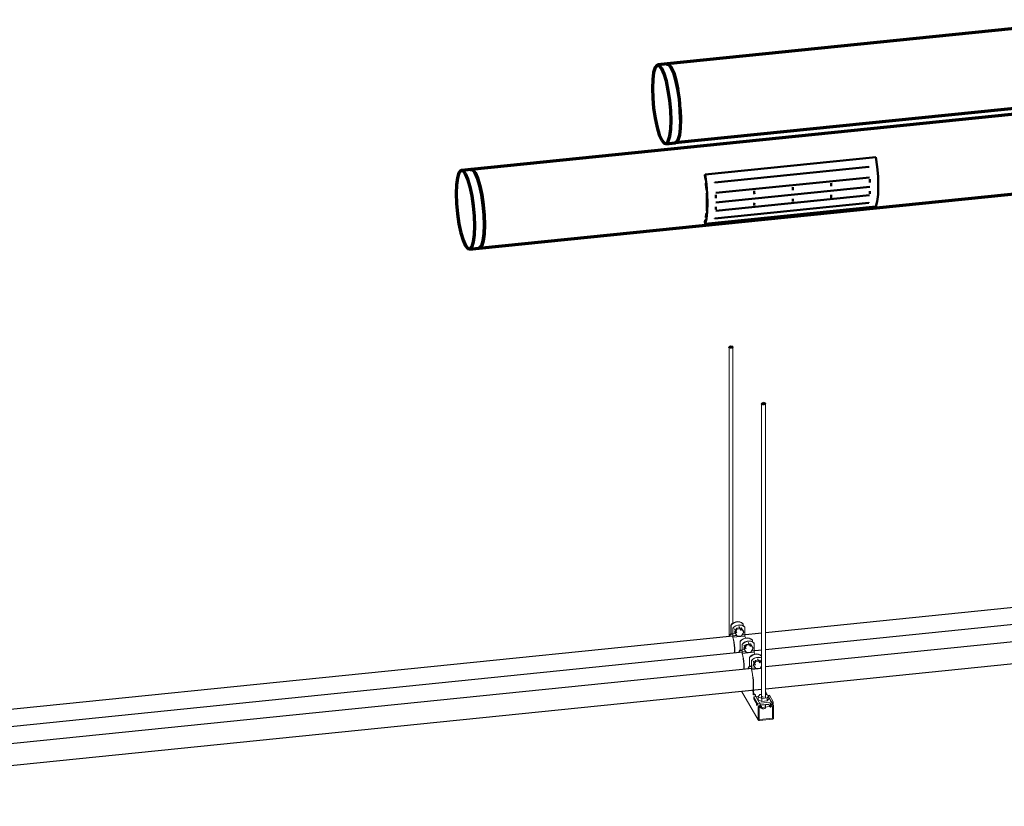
# Model space of a CAD drawing. Header units: inches. Extents: x -723 to 1689, y -292 to 603.
# Tile 20 of 40: x 364 to 463, y -115 to -36. Entities that reach past the tile are written whole.
import ezdxf

# ---------------------------------------------------------------- set-up
doc = ezdxf.new("R2010")
doc.units = ezdxf.units.IN
doc.header["$MEASUREMENT"] = 0
doc.linetypes.add('Center', pattern=[1.25, 0.25, -0.1875, 0.625, -0.1875])
for name, color, linetype, lineweight in [('A-GENM', 13, 'Continuous', 9), ('E-POWR-CNDT', 130, 'Continuous', 30), ('M-HVAC-CDFF', 50, 'Continuous', 40), ('M-HVAC-DUCT', 70, 'Continuous', 60), ('S-BEAM', 12, 'Continuous', 9), ('S-COLS', 52, 'Continuous', 9), ('S-FSTN', 2, 'Continuous', 9)]:
    doc.layers.add(name, color=color, linetype=linetype, lineweight=lineweight)

# ---------------------------------------------------------------- blocks, each defined once
blk = doc.blocks.new('Round Endcap - Standard-1395977-3D - L1 - Retail 109')
at = {"layer": 'M-HVAC-DUCT', "color": 200, "lineweight": 70}
for p, q in [((322.617, -40.111), (321.645, -40.21)), ((323.931, -44.728), (323.963, -45.712)), ((322.455, -48.169), (323.427, -48.07))]:
    blk.add_line(p, q, dxfattribs=at)
for points in [[(322.05, -40.559, 0), (321.806, -40.26, 0), (321.579, -40.229, 0), (321.385, -40.468, 0), (321.235, -40.96, 0), (321.141, -41.673, 0), (321.109, -42.557, 0)], [(322.991, -45.822, 0), (322.959, -44.827, 0), (322.865, -43.788, 0), (322.716, -42.777, 0), (322.521, -41.862, 0), (322.294, -41.105, 0), (322.05, -40.559, 0)], [(322.551, -40.13, 0), (322.778, -40.162, 0), (323.022, -40.46, 0)], [(323.022, -40.46, 0), (323.266, -41.007, 0), (323.493, -41.763, 0), (323.688, -42.678, 0)], [(321.109, -42.557, 0), (321.141, -43.552, 0), (321.235, -44.591, 0), (321.385, -45.602, 0), (321.579, -46.517, 0), (321.806, -47.273, 0), (322.05, -47.82, 0)], [(323.963, -45.723, 0), (323.931, -46.607, 0), (323.837, -47.32, 0), (323.688, -47.812, 0), (323.493, -48.051, 0), (323.398, -48.07, 0)], [(322.05, -47.82, 0), (322.294, -48.118, 0), (322.521, -48.15, 0), (322.716, -47.911, 0), (322.865, -47.418, 0), (322.959, -46.706, 0), (322.991, -45.822, 0)]]:
    blk.add_polyline3d(points, dxfattribs=at)
blk = doc.blocks.new('Supply Grille - Double Deflection - Curve Face Rectangular Neck - 16x4 Connection 8 Diameter Duct-1537919-3D - L1 - Retail 109')
at = {"layer": 'M-HVAC-CDFF', "color": 172, "lineweight": 50}
for p, q in [((343.694, -49.523), (326.442, -51.277)), ((342.964, -50.499), (327.413, -52.08)), ((326.442, -51.277), (326.398, -51.346)), ((326.398, -51.346), (326.46, -51.77)), ((327.502, -53.143), (343.053, -51.562)), ((327.53, -54.099), (343.081, -52.518)), ((327.502, -54.958), (343.053, -53.377)), ((326.443, -56.269), (343.694, -54.515)), ((342.964, -54.129), (327.413, -55.71)), ((326.46, -55.837), (326.398, -56.045)), ((326.398, -56.045), (326.443, -56.269))]:
    blk.add_line(p, q, dxfattribs=at)
for points in [[(343.694, -49.523, 0), (343.824, -50.5, 0), (343.904, -51.487, 0), (343.932, -52.431, 0), (343.904, -53.28, 0), (343.824, -53.988, 0), (343.694, -54.515, 0)], [(326.443, -56.269, 0), (326.572, -55.742, 0), (326.653, -55.034, 0), (326.68, -54.185, 0), (326.653, -53.241, 0), (326.572, -52.254, 0), (326.442, -51.277, 0)], [(326.507, -52.15, 0), (326.519, -52.266, 0), (326.57, -52.817, 0)], [(326.592, -53.138, 0), (326.595, -53.195, 0), (326.621, -54.083, 0)], [(326.621, -54.084, 0), (326.595, -54.882, 0), (326.592, -54.928, 0)], [(326.57, -55.174, 0), (326.52, -55.548, 0), (326.507, -55.62, 0)]]:
    blk.add_polyline3d(points, dxfattribs=at)
for centre, start_param, end_param in [((342.081, -50.783), 4.749362, 4.757994), ((330.418, -51.969), 4.749362, 4.757994), ((334.306, -51.574), 4.749362, 4.757994), ((338.193, -51.179), 4.749362, 4.757994), ((326.53, -52.365), 4.749362, 4.757994), ((334.306, -51.574), 4.381479, 4.459483), ((338.193, -51.179), 4.381479, 4.459483), ((342.081, -50.783), 4.381479, 4.459483), ((326.53, -52.365), 4.381479, 4.459483), ((330.418, -51.969), 4.381479, 4.459483), ((338.193, -51.179), 4.076674, 4.1546), ((342.081, -50.783), 4.076674, 4.1546), ((326.53, -52.365), 4.076674, 4.1546), ((330.418, -51.969), 4.076674, 4.1546), ((334.306, -51.574), 4.076674, 4.1546), ((338.193, -51.179), 3.778079, 3.786808), ((342.081, -50.783), 3.778079, 3.786808), ((326.53, -52.365), 3.778079, 3.786808), ((330.418, -51.969), 3.778079, 3.786808), ((334.306, -51.574), 3.778079, 3.786808)]:
    blk.add_ellipse(centre, major_axis=(-0.43, 4.228), ratio=0.213552, start_param=start_param, end_param=end_param, dxfattribs=at)
blk = doc.blocks.new('Round Endcap - Standard-V47-3D - L1 - Retail 109')
at = {"layer": 'M-HVAC-DUCT', "color": 180, "lineweight": 70}
for p, q in [((302.8, -50.757), (301.828, -50.856)), ((302.637, -58.815), (303.609, -58.716))]:
    blk.add_line(p, q, dxfattribs=at)
for points in [[(302.232, -51.205, 0), (301.989, -50.906, 0), (301.762, -50.875, 0), (301.567, -51.114, 0), (301.417, -51.606, 0), (301.323, -52.318, 0), (301.291, -53.202, 0)], [(303.174, -56.468, 0), (303.142, -55.473, 0), (303.048, -54.434, 0), (302.898, -53.423, 0), (302.703, -52.508, 0), (302.476, -51.751, 0), (302.232, -51.205, 0)], [(302.734, -50.776, 0), (302.961, -50.807, 0), (303.204, -51.106, 0)], [(303.204, -51.106, 0), (303.448, -51.652, 0), (303.675, -52.409, 0), (303.87, -53.324, 0), (304.019, -54.335, 0), (304.113, -55.374, 0), (304.146, -56.369, 0)], [(301.291, -53.202, 0), (301.323, -54.198, 0), (301.417, -55.236, 0), (301.567, -56.248, 0), (301.762, -57.163, 0), (301.989, -57.919, 0), (302.232, -58.465, 0)], [(302.232, -58.465, 0), (302.476, -58.764, 0), (302.703, -58.795, 0), (302.898, -58.556, 0), (303.048, -58.064, 0), (303.142, -57.352, 0), (303.174, -56.468, 0)], [(304.146, -56.369, 0), (304.113, -57.253, 0), (304.019, -57.965, 0), (303.87, -58.458, 0), (303.675, -58.696, 0), (303.58, -58.716, 0)]]:
    blk.add_polyline3d(points, dxfattribs=at)
blk = doc.blocks.new('ST-VDC-01_HVAC_REF_v001_rvt_rvt-3-3D - L1 - Retail 109')
at = {"layer": 'M-HVAC-DUCT', "color": 200, "lineweight": 70}
for p, q in [((366.441, -35.644), (322.617, -40.1)), ((323.426, -48.059), (370.588, -43.264))]:
    blk.add_line(p, q, dxfattribs=at)
at = {"layer": 'M-HVAC-DUCT', "color": 180, "lineweight": 70}
for p, q in [((371.148, -43.808), (302.8, -50.757)), ((303.609, -58.716), (375.294, -51.427))]:
    blk.add_line(p, q, dxfattribs=at)
at = {"layer": 'M-HVAC-DUCT', "color": 200, "lineweight": 70}
for points in [[(323.022, -40.449, 0), (322.778, -40.151, 0), (322.551, -40.119, 0)], [(323.963, -45.712, 0), (323.931, -44.717, 0), (323.837, -43.678, 0), (323.687, -42.667, 0), (323.492, -41.752, 0), (323.265, -40.996, 0), (323.022, -40.449, 0)]]:
    blk.add_polyline3d(points, dxfattribs=at)
at = {"layer": 'M-HVAC-DUCT', "color": 180, "lineweight": 70}
for points in [[(303.204, -51.106, 0), (302.961, -50.807, 0), (302.734, -50.776, 0)], [(304.146, -56.369, 0), (304.113, -55.374, 0), (304.019, -54.335, 0), (303.87, -53.324, 0), (303.675, -52.409, 0), (303.448, -51.652, 0), (303.204, -51.106, 0)], [(303.58, -58.716, 0), (303.675, -58.696, 0), (303.87, -58.458, 0), (304.019, -57.965, 0), (304.113, -57.253, 0), (304.146, -56.369, 0)]]:
    blk.add_polyline3d(points, dxfattribs=at)
at = {"layer": 'M-HVAC-CDFF', "color": 172, "linetype": 'Center', "lineweight": 50}
blk.add_blockref('Supply Grille - Double Deflection - Curve Face Rectangular Neck - 16x4 Connection 8 Diameter Duct-1537919-3D - L1 - Retail 109', (0, 0), dxfattribs=at)
at = {"layer": 'M-HVAC-DUCT', "color": 172, "linetype": 'Center', "lineweight": 50}
for name in ['Round Endcap - Standard-1395977-3D - L1 - Retail 109', 'Round Endcap - Standard-V47-3D - L1 - Retail 109']:
    blk.add_blockref(name, (0, 0), dxfattribs=at)
blk = doc.blocks.new('P1100 - Pipe and Rigid Steel Conduit Clamp - P1117 - 2_-V60-3D - L1 - Retail 109')
at = {"layer": 'A-GENM'}
for p, q in [((329.052, -96.785), (329.041, -96.767)), ((329.041, -96.767), (329.041, -97.662)), ((329.052, -97.726), (329.052, -96.785)), ((329.228, -97.091), (329.239, -97.11)), ((329.228, -98.032), (329.228, -97.091)), ((329.239, -97.11), (329.239, -98.004)), ((329.402, -97.475), (329.626, -97.09)), ((329.402, -97.475), (329.456, -97.569)), ((329.409, -97.166), (329.634, -97.555)), ((329.68, -97.183), (329.456, -97.569)), ((329.626, -97.09), (330.074, -97.045)), ((329.68, -97.183), (329.626, -97.09)), ((330.128, -97.138), (329.68, -97.183)), ((330.067, -97.305), (329.843, -96.916)), ((330.074, -97.045), (330.299, -97.384)), ((330.128, -97.138), (330.074, -97.045)), ((330.352, -97.478), (330.128, -97.138)), ((330.128, -97.863), (330.352, -97.478)), ((330.256, -96.643), (330.267, -96.662)), ((330.267, -96.662), (330.267, -96.842)), ((330.352, -97.478), (330.299, -97.384)), ((330.454, -96.986), (330.443, -96.968)), ((330.454, -97.881), (330.454, -96.986)), ((329.483, -97.61), (329.014, -97.658)), ((329.228, -97.708), (329.052, -97.726)), ((329.239, -98.004), (330.454, -97.881)), ((329.456, -97.569), (329.68, -97.908)), ((329.68, -97.908), (330.128, -97.863)), ((330.454, -97.881), (330.508, -98.077)), ((329.419, -99.386), (329.419, -99.597)), ((329.434, -99.595), (329.434, -99.412))]:
    blk.add_line(p, q, dxfattribs=at)
for points in [[(329.041, -96.767, 0), (329.184, -96.623, 0), (329.357, -96.515, 0), (329.549, -96.448, 0), (329.748, -96.428, 0), (329.94, -96.456, 0), (330.113, -96.529, 0), (330.256, -96.643, 0)], [(330.267, -96.662, 0), (330.124, -96.547, 0), (329.951, -96.474, 0), (329.758, -96.447, 0), (329.56, -96.467, 0), (329.368, -96.533, 0), (329.195, -96.642, 0), (329.052, -96.785, 0)], [(329.228, -97.091, 0), (329.371, -96.948, 0), (329.544, -96.839, 0), (329.736, -96.773, 0), (329.935, -96.753, 0), (330.127, -96.78, 0), (330.3, -96.853, 0), (330.443, -96.968, 0)], [(330.454, -96.986, 0), (330.311, -96.872, 0), (330.138, -96.799, 0), (329.946, -96.771, 0), (329.747, -96.791, 0), (329.555, -96.858, 0), (329.382, -96.966, 0), (329.239, -97.11, 0)], [(329.041, -97.662, 0), (328.977, -97.675, 0), (328.922, -97.761, 0), (328.881, -97.917, 0)], [(328.904, -97.915, 0), (328.935, -97.812, 0), (328.989, -97.733, 0), (329.052, -97.726, 0)], [(329.228, -98.032, 0), (329.291, -98.257, 0), (329.344, -98.522, 0), (329.385, -98.81, 0), (329.411, -99.105, 0), (329.419, -99.386, 0)], [(329.434, -99.412, 0), (329.425, -99.121, 0), (329.399, -98.816, 0), (329.358, -98.517, 0), (329.303, -98.241, 0), (329.239, -98.004, 0)]]:
    blk.add_polyline3d(points, dxfattribs=at)
blk = doc.blocks.new('P1100 - Pipe and Rigid Steel Conduit Clamp - P1117 - 2_-V61-3D - L1 - Retail 109')
at = {"layer": 'A-GENM'}
for p, q in [((329.993, -98.418), (329.982, -98.4)), ((329.982, -98.4), (329.982, -99.294)), ((329.993, -99.359), (329.993, -98.418)), ((331.197, -98.276), (331.208, -98.294)), ((331.208, -98.294), (331.208, -98.475)), ((330.424, -99.243), (329.955, -99.291)), ((330.169, -99.341), (329.993, -99.359)), ((330.169, -98.724), (330.18, -98.742)), ((330.169, -99.665), (330.169, -98.724)), ((330.18, -98.742), (330.18, -99.637)), ((330.343, -99.108), (330.567, -98.723)), ((330.343, -99.108), (330.397, -99.201)), ((330.351, -98.798), (330.575, -99.187)), ((330.621, -98.816), (330.397, -99.201)), ((330.397, -99.201), (330.621, -99.541)), ((330.567, -98.723), (331.016, -98.677)), ((330.621, -98.816), (330.567, -98.723)), ((331.069, -98.771), (330.621, -98.816)), ((331.008, -98.938), (330.784, -98.548)), ((331.016, -98.677), (331.24, -99.017)), ((331.069, -98.771), (331.016, -98.677)), ((331.294, -99.11), (331.069, -98.771)), ((331.069, -99.496), (331.294, -99.11)), ((331.294, -99.11), (331.24, -99.017)), ((331.395, -98.619), (331.384, -98.6)), ((331.395, -99.514), (331.395, -98.619)), ((330.18, -99.637), (331.395, -99.514)), ((330.621, -99.541), (331.069, -99.496)), ((331.395, -99.514), (331.448, -99.705)), ((330.361, -101.019), (330.361, -101.229)), ((330.375, -101.228), (330.375, -101.044))]:
    blk.add_line(p, q, dxfattribs=at)
for points in [[(329.982, -98.4, 0), (330.125, -98.256, 0), (330.298, -98.148, 0), (330.49, -98.081, 0), (330.689, -98.061, 0), (330.881, -98.088, 0), (331.054, -98.162, 0), (331.197, -98.276, 0)], [(331.208, -98.294, 0), (331.065, -98.18, 0), (330.892, -98.107, 0), (330.7, -98.079, 0), (330.501, -98.1, 0), (330.309, -98.166, 0), (330.136, -98.275, 0), (329.993, -98.418, 0)], [(330.169, -98.724, 0), (330.312, -98.581, 0), (330.485, -98.472, 0), (330.678, -98.406, 0), (330.876, -98.385, 0), (331.068, -98.413, 0), (331.241, -98.486, 0), (331.384, -98.6, 0)], [(331.395, -98.619, 0), (331.252, -98.505, 0), (331.079, -98.431, 0), (330.887, -98.404, 0), (330.688, -98.424, 0), (330.496, -98.491, 0), (330.323, -98.599, 0), (330.18, -98.742, 0)], [(329.982, -99.294, 0), (329.918, -99.307, 0), (329.863, -99.394, 0), (329.822, -99.549, 0)], [(329.845, -99.547, 0), (329.877, -99.445, 0), (329.93, -99.366, 0), (329.993, -99.359, 0)], [(330.169, -99.665, 0), (330.232, -99.89, 0), (330.286, -100.155, 0), (330.326, -100.443, 0), (330.352, -100.737, 0), (330.361, -101.019, 0)], [(330.375, -101.044, 0), (330.366, -100.753, 0), (330.341, -100.449, 0), (330.299, -100.15, 0), (330.244, -99.874, 0), (330.18, -99.637, 0)]]:
    blk.add_polyline3d(points, dxfattribs=at)
blk = doc.blocks.new('P1100 - Pipe and Rigid Steel Conduit Clamp - P1117 - 2_-V62-3D - L1 - Retail 109')
at = {"layer": 'A-GENM'}
for p, q in [((330.934, -100.051), (330.924, -100.032)), ((330.924, -100.032), (330.924, -100.927)), ((330.934, -100.991), (330.934, -100.051)), ((331.111, -100.357), (331.121, -100.375)), ((331.111, -101.297), (331.111, -100.357)), ((331.121, -100.375), (331.121, -101.27)), ((331.285, -100.741), (331.509, -100.356)), ((331.292, -100.431), (331.516, -100.82)), ((331.562, -100.449), (331.338, -100.834)), ((331.509, -100.356), (331.957, -100.31)), ((331.562, -100.449), (331.509, -100.356)), ((332.011, -100.403), (331.562, -100.449)), ((331.949, -100.57), (331.725, -100.181)), ((331.957, -100.31), (332.149, -100.602)), ((332.011, -100.403), (331.957, -100.31)), ((332.149, -100.613), (332.011, -100.403)), ((332.138, -99.909), (332.149, -99.927)), ((332.149, -99.927), (332.149, -100.107)), ((331.366, -100.876), (330.896, -100.923)), ((331.111, -100.973), (330.934, -100.991)), ((331.121, -101.27), (332.149, -101.165)), ((331.285, -100.741), (331.338, -100.834)), ((331.338, -100.834), (331.562, -101.174)), ((331.562, -101.174), (332.011, -101.128)), ((332.011, -101.128), (332.149, -100.89)), ((332.524, -102.285), (332.531, -102.554)), ((331.302, -102.652), (331.302, -103.784)), ((331.317, -103.81), (331.317, -102.677)), ((332.531, -102.554), (332.531, -103.686)), ((331.302, -103.784), (331.317, -103.81)), ((331.317, -103.81), (331.523, -103.789)), ((331.508, -103.902), (331.508, -103.79)), ((331.523, -103.789), (331.523, -103.928))]:
    blk.add_line(p, q, dxfattribs=at)
for points in [[(330.924, -100.032, 0), (331.066, -99.889, 0), (331.24, -99.78, 0), (331.432, -99.714, 0), (331.63, -99.694, 0), (331.822, -99.721, 0), (331.996, -99.794, 0), (332.138, -99.909, 0)], [(332.149, -99.927, 0), (332.006, -99.813, 0), (331.833, -99.739, 0), (331.641, -99.712, 0), (331.442, -99.732, 0), (331.25, -99.799, 0), (331.077, -99.907, 0), (330.934, -100.051, 0)], [(331.111, -100.357, 0), (331.254, -100.213, 0), (331.427, -100.105, 0), (331.619, -100.038, 0), (331.817, -100.018, 0), (332.01, -100.046, 0), (332.152, -100.102, 0)], [(332.152, -100.115, 0), (332.02, -100.064, 0), (331.828, -100.036, 0), (331.629, -100.057, 0), (331.437, -100.123, 0), (331.264, -100.232, 0), (331.121, -100.375, 0)], [(330.924, -100.927, 0), (330.859, -100.94, 0), (330.805, -101.027, 0), (330.763, -101.182, 0)], [(330.787, -101.18, 0), (330.818, -101.078, 0), (330.871, -100.998, 0), (330.934, -100.991, 0)], [(331.111, -101.297, 0), (331.173, -101.522, 0), (331.227, -101.787, 0), (331.268, -102.076, 0), (331.293, -102.37, 0), (331.302, -102.652, 0)], [(331.317, -102.677, 0), (331.308, -102.386, 0), (331.282, -102.082, 0), (331.24, -101.782, 0), (331.186, -101.506, 0), (331.121, -101.27, 0)]]:
    blk.add_polyline3d(points, dxfattribs=at)
blk = doc.blocks.new('Vertical Rod - Rod-V63-3D - L1 - Retail 109')
at = {"layer": 'S-COLS'}
for p, q in [((332.149, -74.423), (332.149, -104.147)), ((332.524, -104.148), (332.524, -74.423)), ((332.149, -105.112), (332.149, -105.144)), ((332.524, -105.144), (332.524, -104.795))]:
    blk.add_line(p, q, dxfattribs=at)
at = {"layer": 'S-COLS', "lineweight": 50}
for points in [[(332.292, -74.346, 0), (332.154, -74.441, 0), (332.38, -74.499, 0)], [(332.38, -74.499, 0), (332.518, -74.404, 0), (332.292, -74.346, 0)]]:
    blk.add_polyline3d(points, dxfattribs=at)
at = {"layer": 'S-COLS'}
for points in [[(332.38, -105.22, 0), (332.332, -105.223, 0), (332.283, -105.219, 0), (332.239, -105.211, 0), (332.2, -105.198, 0), (332.172, -105.182, 0), (332.154, -105.162, 0), (332.149, -105.142, 0)], [(332.524, -105.146, 0), (332.516, -105.166, 0), (332.496, -105.185, 0), (332.466, -105.201, 0), (332.426, -105.213, 0), (332.38, -105.22, 0)]]:
    blk.add_polyline3d(points, dxfattribs=at)
blk = doc.blocks.new('Vertical Rod - Rod-V64-3D - L1 - Retail 109')
at = {"layer": 'S-COLS'}
for p, q in [((328.854, -68.708), (328.854, -97.926)), ((329.229, -96.595), (329.229, -68.708))]:
    blk.add_line(p, q, dxfattribs=at)
at = {"layer": 'S-COLS', "lineweight": 50}
for points in [[(328.998, -68.632, 0), (328.86, -68.727, 0), (329.086, -68.785, 0)], [(329.086, -68.785, 0), (329.224, -68.69, 0), (328.998, -68.632, 0)]]:
    blk.add_polyline3d(points, dxfattribs=at)
blk = doc.blocks.new('P1060 Series Square Washer - P1064 - Rod Dia 1_2_-V65-3D - L1 - Retail 109')
at = {"layer": 'S-FSTN'}
for p, q in [((331.355, -104.013), (331.84, -103.964)), ((331.355, -104.212), (331.355, -104.013)), ((331.355, -104.013), (331.737, -104.676)), ((331.737, -104.875), (331.355, -104.212)), ((332.776, -103.869), (332.934, -103.852)), ((333.317, -104.516), (332.934, -103.852)), ((333.317, -104.516), (331.737, -104.676)), ((331.737, -104.676), (331.737, -104.875)), ((331.737, -104.875), (333.317, -104.714)), ((333.317, -104.714), (333.317, -104.516))]:
    blk.add_line(p, q, dxfattribs=at)
blk = doc.blocks.new('Hex_Nut - P1064 - Rod Dia 1_2_-V66-3D - L1 - Retail 109')
at = {"layer": 'S-FSTN'}
for p, q in [((331.961, -103.799), (331.8, -104.018)), ((331.8, -104.018), (332.182, -104.183)), ((331.8, -104.018), (331.8, -104.319)), ((332.182, -104.483), (331.8, -104.319)), ((332.149, -103.78), (331.961, -103.799)), ((332.154, -103.982), (332.148, -103.962)), ((332.171, -104.002), (332.154, -103.983)), ((332.2, -104.018), (332.171, -104.002)), ((332.182, -104.183), (332.711, -104.129)), ((332.182, -104.483), (332.182, -104.183)), ((332.711, -104.43), (332.182, -104.483)), ((332.237, -104.031), (332.2, -104.018)), ((332.283, -104.039), (332.241, -104.032)), ((332.331, -104.043), (332.285, -104.04)), ((332.871, -103.91), (332.524, -103.76)), ((332.711, -104.129), (332.871, -103.91)), ((332.711, -104.43), (332.711, -104.129)), ((332.871, -104.21), (332.711, -104.43)), ((332.871, -104.21), (332.871, -103.91))]:
    blk.add_line(p, q, dxfattribs=at)
blk.add_polyline3d([(332.516, -103.986, 0), (332.496, -104.005, 0), (332.465, -104.021, 0)], dxfattribs=at)
blk = doc.blocks.new('Channel Nut - P3010 - 1_2_-V67-3D - L1 - Retail 109')
at = {"layer": 'S-BEAM'}
for p, q in [((331.641, -104.659), (331.641, -104.886)), ((331.912, -105.119), (331.894, -105.113)), ((331.912, -105.09), (331.912, -105.119)), ((331.912, -105.09), (331.912, -105.119)), ((331.912, -105.119), (332.031, -105.107)), ((332.863, -104.795), (332.078, -104.875)), ((332.147, -105.095), (332.965, -105.012)), ((332.863, -104.795), (332.844, -104.762)), ((332.965, -105.012), (332.965, -104.98)), ((332.965, -104.98), (332.965, -105.012)), ((333.03, -104.821), (333.03, -104.661))]:
    blk.add_line(p, q, dxfattribs=at)
blk.add_polyline3d([(332.885, -104.833, 0), (332.876, -104.826, 0), (332.869, -104.817, 0), (332.864, -104.807, 0), (332.863, -104.795, 0)], dxfattribs=at)
blk = doc.blocks.new('Channel - Beam Loading - P1000-V68-3D - L1 - Retail 109')
at = {"layer": 'S-BEAM'}
for p, q in [((330.123, -103.455), (331.796, -106.357)), ((331.302, -103.542), (331.174, -103.32)), ((332.133, -104.983), (331.323, -103.579)), ((332.741, -103.854), (332.524, -103.476)), ((333.34, -104.891), (332.871, -104.079)), ((331.781, -105.132), (331.781, -106.302)), ((331.883, -106.292), (331.883, -105.155)), ((331.949, -104.968), (332.05, -105.143)), ((332.015, -104.928), (331.975, -104.932)), ((331.975, -105.061), (332.014, -105.057)), ((332.044, -105.075), (332.045, -105.082)), ((332.045, -105.082), (332.045, -105.122)), ((332.147, -105.112), (332.147, -105.038)), ((332.837, -104.763), (333.001, -105.047)), ((332.995, -104.95), (332.995, -105.026)), ((333.098, -105.015), (333.098, -104.975)), ((333.168, -104.81), (333.126, -104.815)), ((333.128, -104.943), (333.168, -104.939)), ((333.256, -104.993), (333.259, -105.015)), ((333.259, -105.015), (333.259, -106.152)), ((333.361, -106.142), (333.361, -104.971)), ((333.228, -106.183), (331.914, -106.317)), ((331.914, -106.413), (333.228, -106.279))]:
    blk.add_line(p, q, dxfattribs=at)
for points in [[(331.975, -104.932, 0), (331.925, -104.943, 0), (331.878, -104.966, 0), (331.838, -104.998, 0), (331.807, -105.039, 0), (331.788, -105.084, 0), (331.781, -105.132, 0)], [(331.883, -105.155, 0), (331.887, -105.133, 0), (331.896, -105.111, 0), (331.91, -105.092, 0), (331.929, -105.077, 0), (331.951, -105.066, 0), (331.975, -105.061, 0)], [(332.014, -105.057, 0), (332.022, -105.057, 0), (332.029, -105.059, 0), (332.036, -105.063, 0), (332.041, -105.068, 0)], [(332.147, -105.038, 0), (332.143, -105.006, 0), (332.129, -104.978, 0), (332.108, -104.954, 0), (332.081, -104.937, 0), (332.049, -104.928, 0), (332.015, -104.928, 0)], [(332.045, -105.122, 0), (332.046, -105.133, 0), (332.05, -105.144, 0), (332.057, -105.153, 0), (332.067, -105.159, 0), (332.078, -105.164, 0), (332.09, -105.165, 0), (332.102, -105.164, 0), (332.114, -105.16, 0), (332.125, -105.153, 0), (332.134, -105.145, 0), (332.141, -105.135, 0), (332.146, -105.123, 0), (332.147, -105.112, 0)], [(333.126, -104.815, 0), (333.092, -104.822, 0), (333.06, -104.838, 0), (333.033, -104.86, 0), (333.013, -104.887, 0), (333, -104.918, 0), (332.995, -104.95, 0)], [(332.995, -105.026, 0), (332.997, -105.037, 0), (333.001, -105.047, 0), (333.008, -105.056, 0), (333.017, -105.063, 0), (333.028, -105.067, 0), (333.04, -105.068, 0), (333.053, -105.067, 0), (333.065, -105.063, 0), (333.075, -105.057, 0), (333.085, -105.048, 0), (333.092, -105.038, 0), (333.096, -105.027, 0), (333.098, -105.015, 0)], [(333.098, -104.975, 0), (333.099, -104.967, 0), (333.102, -104.96, 0), (333.106, -104.954, 0), (333.113, -104.949, 0), (333.12, -104.945, 0), (333.128, -104.943, 0)], [(333.361, -104.971, 0), (333.354, -104.925, 0), (333.335, -104.883, 0), (333.304, -104.849, 0), (333.264, -104.825, 0), (333.218, -104.811, 0), (333.168, -104.81, 0)], [(333.168, -104.939, 0), (333.191, -104.94, 0), (333.213, -104.946, 0), (333.232, -104.958, 0), (333.247, -104.974, 0), (333.249, -104.978, 0)], [(331.781, -106.302, 0), (331.786, -106.334, 0), (331.799, -106.362, 0), (331.82, -106.386, 0), (331.848, -106.403, 0), (331.88, -106.412, 0), (331.914, -106.413, 0)], [(331.914, -106.317, 0), (331.906, -106.317, 0), (331.899, -106.315, 0), (331.892, -106.311, 0), (331.888, -106.305, 0), (331.885, -106.299, 0), (331.883, -106.292, 0)], [(333.228, -106.279, 0), (333.263, -106.271, 0), (333.294, -106.256, 0), (333.322, -106.233, 0), (333.343, -106.206, 0), (333.356, -106.174, 0), (333.361, -106.142, 0)], [(333.259, -106.152, 0), (333.258, -106.159, 0), (333.255, -106.166, 0), (333.25, -106.173, 0), (333.244, -106.178, 0), (333.236, -106.182, 0), (333.228, -106.183, 0)]]:
    blk.add_polyline3d(points, dxfattribs=at)

msp = doc.modelspace()

# ---------------------------------------------------------------- linework, layer by layer
at = {"layer": 'E-POWR-CNDT'}
for p, q in [((552.263203, -86.02606), (438.926792, -97.549421)), ((553.612771, -87.617198), (438.927092, -99.277745)), ((554.554003, -89.249861), (438.927391, -101.006076)), ((438.941835, -103.212934), (555.183825, -91.394151)), ((435.632689, -97.884345), (322.295401, -109.407795)), ((436.041029, -97.842828), (435.641703, -97.883429)), ((438.554294, -97.587294), (436.575855, -97.78845)), ((436.982257, -99.475484), (322.2957, -111.136119)), ((438.553994, -99.315679), (437.524551, -99.420346)), ((437.92349, -101.108146), (322.296, -112.86445)), ((438.553694, -101.044071), (438.465784, -101.053009)), ((322.296383, -115.072738), (438.553311, -103.252437))]:
    msp.add_line(p, q, dxfattribs=at)

# ---------------------------------------------------------------- block references
at = {"color": 250, "lineweight": 9}
msp.add_blockref('ST-VDC-01_HVAC_REF_v001_rvt_rvt-3-3D - L1 - Retail 109', (106.404314, 0), dxfattribs=at)
at = {"layer": 'A-GENM'}
for name in ['P1100 - Pipe and Rigid Steel Conduit Clamp - P1117 - 2_-V60-3D - L1 - Retail 109', 'P1100 - Pipe and Rigid Steel Conduit Clamp - P1117 - 2_-V61-3D - L1 - Retail 109', 'P1100 - Pipe and Rigid Steel Conduit Clamp - P1117 - 2_-V62-3D - L1 - Retail 109']:
    msp.add_blockref(name, (106.404314, 0), dxfattribs=at)
at = {"layer": 'S-BEAM'}
for name in ['Channel - Beam Loading - P1000-V68-3D - L1 - Retail 109', 'Channel Nut - P3010 - 1_2_-V67-3D - L1 - Retail 109']:
    msp.add_blockref(name, (106.404314, 0), dxfattribs=at)
at = {"layer": 'S-COLS'}
for name in ['Vertical Rod - Rod-V64-3D - L1 - Retail 109', 'Vertical Rod - Rod-V63-3D - L1 - Retail 109']:
    msp.add_blockref(name, (106.404314, 0), dxfattribs=at)
at = {"layer": 'S-FSTN'}
for name in ['P1060 Series Square Washer - P1064 - Rod Dia 1_2_-V65-3D - L1 - Retail 109', 'Hex_Nut - P1064 - Rod Dia 1_2_-V66-3D - L1 - Retail 109']:
    msp.add_blockref(name, (106.404314, 0), dxfattribs=at)

doc.saveas('drawing.dxf')
